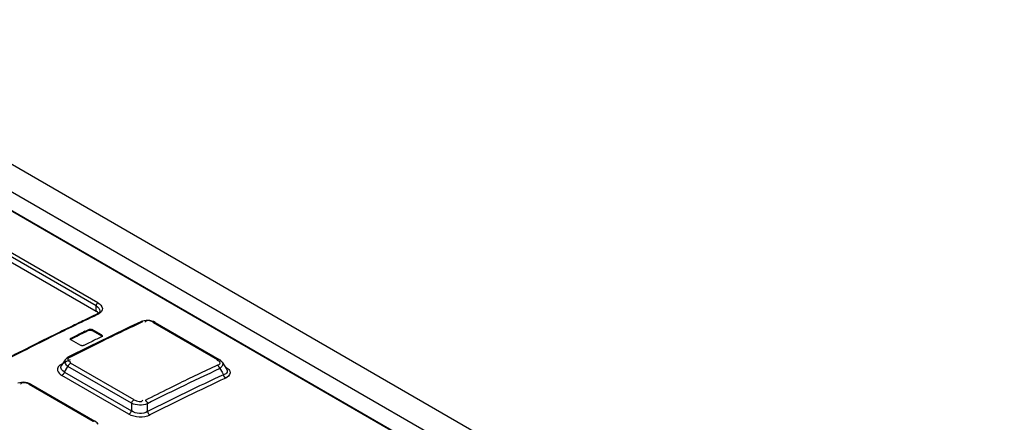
# Model space of a CAD drawing. Header units: inches. Extents: x 0 to 117, y 0 to 83.
# Tile 57 of 70: x 98.977 to 100.597, y 25.702 to 26.364. Entities that reach past the tile are written whole.
import ezdxf

# ---------------------------------------------------------------- set-up
doc = ezdxf.new("R2010")
doc.units = ezdxf.units.IN
doc.header["$LTSCALE"] = 6.431102
doc.header["$MEASUREMENT"] = 0
doc.layers.get('0').update_dxf_attribs({"linetype": 'CONTINUOUS'})

msp = doc.modelspace()

# ---------------------------------------------------------------- linework, layer by layer
at = {"color": 7, "linetype": 'CONTINUOUS'}
for p, q in [((98.552, 26.3643), (106.5585, 21.7419)), ((98.5173, 26.3392), (100.3246, 25.2958)), ((98.4909, 26.3226), (100.2629, 25.2996)), ((98.4926, 26.3226), (100.2645, 25.2996)), ((99.1024, 25.8937), (98.6041, 26.1814)), ((99.1054, 25.8987), (98.6071, 26.1864)), ((98.6041, 26.1728), (99.1024, 25.8851)), ((99.1024, 25.8851), (99.1024, 25.8937)), ((99.0876, 25.8724), (99.0832, 25.8703)), ((99.0966, 25.8767), (99.0876, 25.8724)), ((99.1035, 25.8799), (99.0966, 25.8767)), ((99.1048, 25.8835), (99.1024, 25.8851)), ((99.105, 25.8807), (99.1035, 25.8799)), ((99.1035, 25.8799), (99.1035, 25.8799)), ((99.1054, 25.8797), (99.1039, 25.879)), ((99.1066, 25.8818), (99.1048, 25.8835)), ((99.1077, 25.881), (99.1054, 25.8797)), ((99.0618, 25.86), (99.0528, 25.8556)), ((99.0622, 25.859), (99.0533, 25.8547)), ((99.158, 25.8592), (99.1243, 25.8431)), ((99.176, 25.8677), (99.158, 25.8592)), ((99.1787, 25.8687), (99.176, 25.8677)), ((99.1832, 25.8676), (99.183, 25.8669)), ((99.1878, 25.8699), (99.1847, 25.8698)), ((99.1909, 25.8695), (99.1878, 25.8699)), ((99.1969, 25.8665), (99.3024, 25.8056)), ((99.1995, 25.8666), (99.305, 25.8057)), ((99.0407, 25.8497), (99.0385, 25.8486)), ((99.0613, 25.8408), (99.069, 25.8446)), ((99.0613, 25.8408), (99.0613, 25.8392)), ((99.0646, 25.8408), (99.0613, 25.8392)), ((99.0678, 25.8424), (99.0646, 25.8408)), ((99.069, 25.8446), (99.0711, 25.8456)), ((99.0711, 25.8456), (99.0743, 25.8472)), ((99.084, 25.8519), (99.0873, 25.8534)), ((99.0873, 25.8534), (99.0905, 25.855)), ((99.0905, 25.8534), (99.0905, 25.855)), ((99.1243, 25.8431), (99.0907, 25.8266)), ((99.0961, 25.8547), (99.0961, 25.8531)), ((99.1114, 25.8459), (99.0961, 25.8547)), ((99.0961, 25.8531), (99.1114, 25.8443)), ((99.1036, 25.8392), (99.1017, 25.8383)), ((99.1114, 25.843), (99.1036, 25.8392)), ((99.1114, 25.8443), (99.1114, 25.8459)), ((99.0907, 25.8266), (99.0572, 25.8099)), ((99.0613, 25.8378), (99.0766, 25.829)), ((99.0854, 25.8303), (99.0822, 25.8287)), ((99.0887, 25.8319), (99.0854, 25.8303)), ((99.1017, 25.8383), (99.0984, 25.8367)), ((99.0458, 25.7981), (99.043, 25.7963)), ((99.0517, 25.8052), (99.0452, 25.7951)), ((99.0504, 25.785), (99.0561, 25.794)), ((99.1606, 25.7336), (99.0561, 25.794)), ((99.0594, 25.8019), (99.0608, 25.8017)), ((99.1648, 25.7392), (99.0603, 25.7995)), ((99.3032, 25.8034), (99.3019, 25.8037)), ((99.3044, 25.8031), (99.3032, 25.8034)), ((99.3078, 25.7922), (99.3058, 25.7907)), ((99.3058, 25.7907), (99.3096, 25.7846)), ((99.3101, 25.801), (99.3174, 25.7894)), ((99.3163, 25.7924), (99.3184, 25.791)), ((99.0433, 25.7815), (99.0462, 25.7794)), ((99.1565, 25.7157), (99.0462, 25.7794)), ((99.0504, 25.785), (99.1607, 25.7213)), ((99.3096, 25.7846), (99.312, 25.7806)), ((99.3179, 25.7763), (99.3157, 25.775)), ((98.9785, 25.7655), (98.9783, 25.7648)), ((98.983, 25.7681), (98.9798, 25.768)), ((98.9863, 25.7679), (98.983, 25.7681)), ((98.9924, 25.7648), (99.0976, 25.7041)), ((98.9952, 25.765), (99.1004, 25.7043)), ((99.1606, 25.7336), (99.1607, 25.7213)), ((99.1871, 25.7199), (99.1871, 25.7329))]:
    msp.add_line(p, q, dxfattribs=at)
for points in [[(99.1084, 25.8841), (99.1077, 25.883), (99.1066, 25.8819), (99.105, 25.8807)], [(99.1087, 25.8854), (99.1087, 25.885), (99.1084, 25.8841)], [(99.0905, 25.855), (99.0911, 25.8552), (99.0916, 25.8554), (99.0923, 25.8555), (99.093, 25.8555), (99.0937, 25.8555), (99.0944, 25.8554), (99.095, 25.8552), (99.0956, 25.855), (99.0961, 25.8547)], [(99.1789, 25.8674), (99.1783, 25.8676), (99.1778, 25.8678), (99.1772, 25.8679), (99.1767, 25.8679), (99.1762, 25.8678), (99.176, 25.8677)], [(99.1847, 25.8698), (99.1816, 25.8694), (99.1787, 25.8687)], [(99.1995, 25.8666), (99.1968, 25.868), (99.1939, 25.8689), (99.1909, 25.8695)], [(99.1995, 25.8666), (99.1993, 25.8667), (99.1989, 25.8669), (99.1984, 25.8669), (99.198, 25.8669), (99.1975, 25.8668), (99.1969, 25.8665)], [(99.0602, 25.8394), (99.0602, 25.8396), (99.0603, 25.8399), (99.0605, 25.8403), (99.0609, 25.8406), (99.0613, 25.8408)], [(99.0613, 25.8378), (99.0609, 25.8381), (99.0605, 25.8384), (99.0603, 25.8388), (99.0602, 25.8392), (99.0602, 25.8394)], [(99.0602, 25.8377), (99.0602, 25.8379), (99.0603, 25.8382), (99.0605, 25.8386), (99.0608, 25.8389), (99.0613, 25.8392)], [(99.0905, 25.8534), (99.0911, 25.8536), (99.0916, 25.8538), (99.0922, 25.8539), (99.0929, 25.8539), (99.0936, 25.8539), (99.0942, 25.8538), (99.0949, 25.8536), (99.0955, 25.8534), (99.0961, 25.8531)], [(99.1114, 25.8459), (99.1119, 25.8456), (99.1122, 25.8453), (99.1124, 25.8449), (99.1126, 25.8446), (99.1126, 25.8444)], [(99.1126, 25.8444), (99.1126, 25.8442), (99.1124, 25.8438), (99.1122, 25.8435), (99.1119, 25.8432), (99.1114, 25.843)], [(99.1114, 25.8443), (99.1119, 25.844), (99.1122, 25.8437), (99.1124, 25.8433), (99.1126, 25.843), (99.1126, 25.8428)], [(99.0822, 25.8287), (99.0817, 25.8285), (99.0811, 25.8284), (99.0804, 25.8283), (99.0797, 25.8282), (99.079, 25.8283), (99.0784, 25.8284), (99.0777, 25.8285), (99.0771, 25.8287), (99.0766, 25.829)], [(99.0572, 25.8099), (99.0565, 25.8095), (99.055, 25.8085), (99.0537, 25.8075), (99.0525, 25.8063), (99.0517, 25.8052)], [(99.0572, 25.8099), (99.0574, 25.81), (99.0579, 25.8101), (99.0584, 25.8101), (99.059, 25.81), (99.0595, 25.8098), (99.0601, 25.8096)], [(99.0603, 25.7995), (99.0597, 25.7992), (99.0591, 25.7987), (99.0585, 25.7982), (99.058, 25.7976), (99.0575, 25.7969), (99.0571, 25.7962), (99.0567, 25.7955), (99.0564, 25.7947), (99.0561, 25.794)], [(99.3058, 25.7907), (99.3056, 25.7914), (99.3053, 25.7922), (99.305, 25.7929), (99.3046, 25.7936), (99.3042, 25.7943), (99.3037, 25.7949), (99.3032, 25.7954), (99.3027, 25.7959), (99.3021, 25.7962)], [(99.3024, 25.8056), (99.3029, 25.8058), (99.3034, 25.806), (99.3039, 25.806), (99.3044, 25.806), (99.3048, 25.8058), (99.305, 25.8057)], [(99.3084, 25.8031), (99.3071, 25.8043), (99.3057, 25.8053), (99.305, 25.8057)], [(99.3101, 25.801), (99.3095, 25.8019), (99.3084, 25.8031)], [(99.0504, 25.785), (99.0501, 25.7842), (99.0498, 25.7834), (99.0494, 25.7827), (99.049, 25.782), (99.0485, 25.7813), (99.048, 25.7808), (99.0474, 25.7802), (99.0468, 25.7798), (99.0462, 25.7794)], [(99.3138, 25.7768), (99.3135, 25.7772), (99.3132, 25.7776), (99.313, 25.778), (99.3128, 25.7784), (99.3126, 25.7788), (99.3124, 25.7793), (99.3123, 25.7797), (99.3121, 25.7802), (99.312, 25.7806)], [(99.3157, 25.7751), (99.3155, 25.7752), (99.3152, 25.7753), (99.315, 25.7755), (99.3148, 25.7757), (99.3146, 25.7759), (99.3144, 25.7761), (99.3142, 25.7763), (99.314, 25.7766), (99.3138, 25.7768)], [(98.9798, 25.768), (98.9767, 25.7675), (98.9737, 25.7666)], [(98.9952, 25.765), (98.9923, 25.7664), (98.9894, 25.7673), (98.9863, 25.7679)], [(98.9949, 25.7651), (98.9945, 25.7653), (98.994, 25.7653), (98.9935, 25.7652), (98.993, 25.7651), (98.9924, 25.7648)], [(99.1606, 25.7336), (99.1608, 25.7344), (99.1612, 25.7352), (99.1616, 25.7359), (99.162, 25.7366), (99.1625, 25.7373), (99.163, 25.7379), (99.1636, 25.7384), (99.1642, 25.7389), (99.1648, 25.7392)], [(99.1833, 25.7384), (99.1839, 25.7381), (99.1844, 25.7376), (99.1849, 25.7371), (99.1854, 25.7365), (99.1859, 25.7359), (99.1862, 25.7352), (99.1866, 25.7344), (99.1869, 25.7337), (99.1871, 25.7329)], [(99.1565, 25.7157), (99.1569, 25.716), (99.1574, 25.7163), (99.158, 25.7168), (99.1585, 25.7174), (99.1591, 25.7181), (99.1596, 25.7188), (99.16, 25.7196), (99.1604, 25.7205), (99.1607, 25.7213)], [(99.1871, 25.7199), (99.1873, 25.7191), (99.1876, 25.7184), (99.1879, 25.7176), (99.1883, 25.7169), (99.1888, 25.7163), (99.1892, 25.7157), (99.1898, 25.7152), (99.1903, 25.7147), (99.1909, 25.7143)], [(99.0976, 25.7041), (99.0982, 25.7043), (99.0987, 25.7045), (99.0992, 25.7046), (99.0997, 25.7045), (99.1001, 25.7044), (99.1004, 25.7043)], [(99.1026, 25.7028), (99.1009, 25.704), (99.1004, 25.7043)], [(99.1056, 25.6995), (99.1053, 25.7), (99.1041, 25.7014), (99.1026, 25.7028)]]:
    msp.add_lwpolyline(points, dxfattribs=at)
for centre, radius, start, end in [((101.0484, 21.7672), 4.5484, 115.3101, 115.8929), ((101.076, 21.7066), 4.616, 115.9953, 116.1622), ((101.0541, 21.7516), 4.5659, 115.5723, 115.8716), ((101.0845, 21.8027), 4.4892, 115.3047, 115.491), ((101.0482, 21.8796), 4.4042, 115.1151, 115.3047), ((101.1224, 21.613), 4.7205, 116.1968, 117.4412), ((101.1248, 21.612), 4.7214, 116.2172, 117.4411), ((101.0799, 21.7024), 4.6205, 116.016, 116.2136), ((101.0819, 21.7209), 4.5872, 115.7287, 116.0443), ((101.0828, 21.721), 4.5891, 115.8205, 115.9557), ((101.1346, 21.6978), 4.6055, 115.4914, 116.0382), ((101.187, 21.5918), 4.7236, 116.4019, 116.5809), ((101.154, 21.6581), 4.6496, 116.2204, 116.4019), ((101.1091, 21.6978), 4.6014, 115.9106, 116.0456), ((101.1387, 21.6892), 4.615, 116.0376, 116.2201), ((101.221, 21.5238), 4.7997, 116.5809, 116.7574), ((101.1674, 21.597), 4.7064, 116.6047, 116.7672), ((101.2489, 21.6447), 4.5854, 115.1241, 116.0378), ((101.2444, 21.6576), 4.5651, 115.1286, 116.0458), ((101.2599, 21.6166), 4.5971, 115.0698, 116.801), ((101.2628, 21.6128), 4.5952, 115.0707, 116.8014), ((101.2804, 21.5801), 4.6572, 116.2184, 116.7631), ((101.2954, 21.5531), 4.6815, 116.045, 116.7663), ((101.2823, 21.5764), 4.6614, 116.0385, 116.2192)]:
    msp.add_arc(centre, radius, start, end, dxfattribs=at)
for points, knots in [([(99.1054, 25.8987), (99.1045, 25.8983), (99.1031, 25.8967), (99.1024, 25.8947), (99.1024, 25.8937)], [0, 0, 0, 0, 0.493384, 1, 1, 1, 1]), ([(99.1054, 25.8987), (99.1088, 25.8967), (99.116, 25.8906), (99.1105, 25.8828), (99.1077, 25.881)], [0, 0, 0, 0, 0.534343, 1, 1, 1, 1]), ([(99.1035, 25.8799), (99.1037, 25.8801), (99.1044, 25.8802), (99.1051, 25.8799), (99.1054, 25.8797)], [0, 0, 0, 0, 0.440272, 1, 1, 1, 1]), ([(99.1846, 25.8689), (99.1843, 25.8687), (99.1838, 25.8684), (99.1834, 25.8679), (99.1832, 25.8676)], [0, 0, 0, 0, 0.503921, 1, 1, 1, 1]), ([(99.0601, 25.8096), (99.0583, 25.8086), (99.0535, 25.806), (99.0578, 25.8022), (99.0594, 25.8019)], [0, 0, 0, 0, 0.536561, 1, 1, 1, 1]), ([(99.043, 25.7963), (99.0419, 25.7955), (99.0401, 25.7938), (99.039, 25.7914), (99.0388, 25.7902)], [0, 0, 0, 0, 0.537454, 1, 1, 1, 1]), ([(99.3021, 25.7962), (99.3038, 25.797), (99.308, 25.7985), (99.3057, 25.8027), (99.3044, 25.8031)], [0, 0, 0, 0, 0.581832, 1, 1, 1, 1]), ([(99.3184, 25.791), (99.3193, 25.7904), (99.3208, 25.7891), (99.3221, 25.7874), (99.3225, 25.7866)], [0, 0, 0, 0, 0.535559, 1, 1, 1, 1]), ([(99.3183, 25.7869), (99.3184, 25.7856), (99.3168, 25.7823), (99.3138, 25.7811), (99.312, 25.7806)], [0, 0, 0, 0, 0.432776, 1, 1, 1, 1]), ([(99.3175, 25.7892), (99.3177, 25.7889), (99.3181, 25.7881), (99.3183, 25.7873), (99.3183, 25.7869)], [0, 0, 0, 0, 0.525371, 1, 1, 1, 1]), ([(98.982, 25.7675), (98.9813, 25.7674), (98.9799, 25.7672), (98.9788, 25.7661), (98.9785, 25.7655)], [0, 0, 0, 0, 0.527884, 1, 1, 1, 1])]:
    msp.add_open_spline(points, degree=3, knots=knots, dxfattribs=at)
for points in [[(99.1024, 25.8937), (99.1054, 25.892), (99.1087, 25.8889), (99.1087, 25.8855)], [(99.1969, 25.8665), (99.1933, 25.8686), (99.1884, 25.8706), (99.1846, 25.8689)], [(99.0504, 25.785), (99.0469, 25.7864), (99.0431, 25.7918), (99.0452, 25.795)], [(99.0561, 25.794), (99.0529, 25.7963), (99.0495, 25.8018), (99.0517, 25.8052)], [(99.3101, 25.801), (99.3118, 25.7984), (99.3101, 25.7942), (99.3078, 25.7922)], [(99.0388, 25.7902), (99.0383, 25.787), (99.0407, 25.7836), (99.0433, 25.7815)], [(99.3225, 25.7866), (99.3241, 25.7832), (99.3211, 25.7782), (99.3179, 25.7763)], [(98.9924, 25.7648), (98.9893, 25.7666), (98.9856, 25.7678), (98.982, 25.7675)], [(99.1871, 25.7329), (99.1789, 25.7296), (99.1686, 25.73), (99.1606, 25.7336)], [(99.1648, 25.7392), (99.169, 25.7369), (99.1781, 25.7342), (99.1793, 25.7389)], [(99.1909, 25.7143), (99.1806, 25.7092), (99.1664, 25.71), (99.1565, 25.7157)], [(99.1871, 25.7199), (99.1797, 25.7151), (99.1677, 25.716), (99.1607, 25.7213)]]:
    msp.add_open_spline(points, degree=3, dxfattribs=at)

doc.saveas('drawing.dxf')
